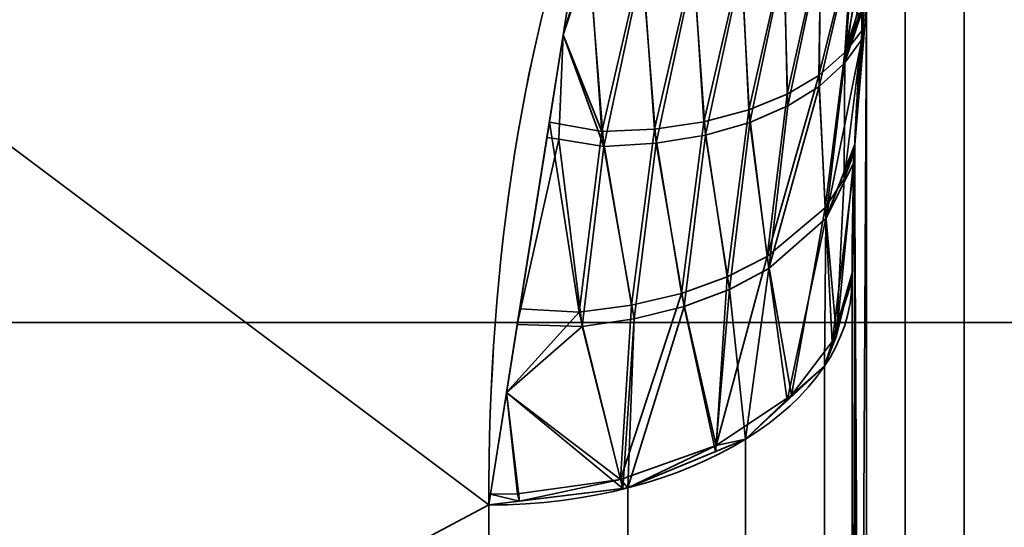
# Model space of a CAD drawing. Header units: millimetres. Extents: x -110 to 110, y -15 to 15.
# Tile 4 of 110: x -107.29 to -104.58, y -9.34 to -7.94. Entities that reach past the tile are written whole.
import ezdxf

# ---------------------------------------------------------------- set-up
doc = ezdxf.new("R2010")
doc.units = ezdxf.units.MM
doc.layers.add('1', color=7, linetype='Continuous', true_color=0xffffff)

msp = doc.modelspace()

# ---------------------------------------------------------------- linework, layer by layer
at = {"layer": '1', "color": 252, "linetype": 'Continuous', "lineweight": 35}
for p, q in [((-105, -8.6603, 11), (-105, -13.8564, 2)), ((-105, -13.8564, -2), (-105, -8.6603, -11))]:
    msp.add_line(p, q, dxfattribs=at)
at = {"layer": '1', "color": 252, "linetype": 'Continuous', "lineweight": 35, "extrusion": (-9.46215e-07, 0.785714, -0.61859)}
msp.add_arc((106, -13.9999, 0.0001), 1, 180, 270, dxfattribs=at)
at = {"layer": '1', "color": 252, "linetype": 'Continuous', "lineweight": 35, "extrusion": (0, -0.785714, -0.61859)}
msp.add_arc((-106, 14), 1, 0, 90, dxfattribs=at)
at = {"layer": '1', "color": 252, "linetype": 'Continuous', "lineweight": 35, "extrusion": (1, 0, 0)}
for centre, radius, start, end in [((0, 0, -105), 14, 188.21321, 231.78679), ((0, 0, -105), 14, 128.21321, 171.78679), ((0, 0, -106), 15, 188.21321, 231.78679), ((0, 0, -106), 15, 128.21321, 171.78679)]:
    msp.add_arc(centre, radius, start, end, dxfattribs=at)
at = {"layer": '1', "color": 252, "linetype": 'Continuous', "lineweight": 35}
for points in [[(-106, -9.2788, -11.7857), (-106, -8.5978, -12.3219), (-105.904, -7.9803, -12.7131), (-105.7179, -7.5, -12.9904)], [(-105.7179, -7.5, 12.9904), (-105.9044, -7.9812, 12.7126), (-106, -8.5986, 12.3212), (-106, -9.2788, 11.7857)], [(-104.9667, -7.9126, 11.936), (-104.973, -7.9753, 11.8604), (-104.9835, -8.1014, 11.707), (-104.9938, -8.2947, 11.4672), (-104.9991, -8.4838, 11.228), (-105, -8.6024, 11.0752), (-105, -8.6603, 11)], [(-105, -8.6603, -11), (-105, -8.6, -11.0782), (-104.999, -8.4779, -11.2355), (-104.9935, -8.2872, -11.4766), (-104.9831, -8.0957, -11.7139), (-104.9728, -7.9731, -11.8631), (-104.9667, -7.9126, -11.936)]]:
    msp.add_open_spline(points, degree=3, dxfattribs=at)
for points in [[(-110, -11.4061, -9.7417), (-110, -6.2799, -13.6221), (-106, -9.2788, -11.7857)], [(-105.7179, -7.5, -12.9904), (-106, -9.2788, -11.7857), (-110, -6.2799, -13.6221)], [(-110, -6.2799, 13.6221), (-106, -9.2788, 11.7857), (-105.7179, -7.5, 12.9904)], [(-106, -9.2788, 11.7857), (-110, -6.2799, 13.6221), (-110, -11.4061, 9.7417)], [(-95, -8.7769, 3.6355), (-108.8, -8.7769, 3.6355), (-108.8, -6.7175, 6.7175), (-95, -6.7175, 6.7175)], [(-95, -6.7175, -6.7175), (-108.8, -6.7175, -6.7175), (-108.8, -8.7769, -3.6355), (-95, -8.7769, -3.6355)], [(-104.6913, -7.7014, 11.7369), (-104.6913, -14.0152, 0.8011), (-104.5, -13.9777, 0.7899), (-104.5, -7.6729, 11.7101)], [(-104.6913, -14.0152, -0.8011), (-104.6913, -7.7014, -11.7369), (-104.5, -7.6729, -11.7101), (-104.5, -13.9777, -0.7899)], [(-104.8536, -7.7824, 11.8134), (-104.8536, -14.1219, 0.833), (-104.6913, -14.0152, 0.8011), (-104.6913, -7.7014, 11.7369)], [(-104.8536, -14.1219, -0.833), (-104.8536, -7.7824, -11.8134), (-104.6913, -7.7014, -11.7369), (-104.6913, -14.0152, -0.8011)], [(-105.7244, -7.7509, 12.8388), (-105.7544, -7.7304, 12.8343), (-105.7949, -7.9857, 12.6614)], [(-105.086, -7.7366, 12.4686), (-105.1871, -7.7639, 12.5688), (-105.1787, -8.1491, 12.1923)], [(-105.1787, -8.1491, 12.1923), (-105.0915, -8.0973, 12.0887), (-105.086, -7.7366, 12.4686)], [(-105.0915, -8.0973, 12.0887), (-105.0196, -8.0347, 11.973), (-105, -7.7292, 12.3166)], [(-105, -7.7292, 12.3166), (-105.086, -7.7366, 12.4686), (-105.0915, -8.0973, 12.0887)], [(-105.0908, -8.128, -12.055), (-105.0868, -7.7524, -12.4526), (-105, -7.7371, -12.3038)], [(-105, -7.7371, -12.3038), (-105.0205, -8.0637, -11.9392), (-105.0908, -8.128, -12.055)], [(-105.0205, -8.0637, -11.9392), (-105, -7.7371, -12.3038), (-105, -7.7988, -12.225)], [(-105, -7.8, 12.2233), (-105, -7.7292, 12.3166), (-105.0196, -8.0347, 11.973)], [(-105.7949, -7.9857, 12.6614), (-105.6889, -8.252, 12.4938), (-105.7244, -7.7509, 12.8388)], [(-105.7949, -7.9857, -12.6615), (-105.7578, -7.7518, -12.8198), (-105.7241, -7.7736, -12.8244)], [(-105.7241, -7.7736, -12.8244), (-105.6835, -8.2932, -12.4628), (-105.7949, -7.9857, -12.6615)], [(-105.5778, -7.7738, 12.7973), (-105.7244, -7.7509, 12.8388), (-105.6889, -8.252, 12.4938)], [(-105.6835, -8.2932, -12.4628), (-105.7241, -7.7736, -12.8244), (-105.5774, -7.7951, -12.7825)], [(-105.6889, -8.252, 12.4938), (-105.5439, -8.2451, 12.4421), (-105.5778, -7.7738, 12.7973)], [(-105.4364, -7.7836, 12.7369), (-105.5778, -7.7738, 12.7973), (-105.5439, -8.2451, 12.4421)], [(-105.1871, -7.7639, 12.5688), (-105.3042, -7.78, 12.6591), (-105.2842, -8.1922, 12.2878)], [(-105.2842, -8.1922, 12.2878), (-105.1787, -8.1491, 12.1923), (-105.1871, -7.7639, 12.5688)], [(-105.1766, -8.1815, -12.1588), (-105.1874, -7.7809, -12.553), (-105.0868, -7.7524, -12.4526)], [(-105.0868, -7.7524, -12.4526), (-105.0908, -8.128, -12.055), (-105.1766, -8.1815, -12.1588)], [(-105.5774, -7.7951, -12.7825), (-105.5389, -8.284, -12.4103), (-105.6835, -8.2932, -12.4628)], [(-105.5389, -8.284, -12.4103), (-105.5774, -7.7951, -12.7825), (-105.4361, -7.8034, -12.7216)], [(-105.5439, -8.2451, 12.4421), (-105.4078, -8.2249, 12.3727), (-105.4364, -7.7836, 12.7369)], [(-105.3042, -7.78, 12.6591), (-105.4364, -7.7836, 12.7369), (-105.4078, -8.2249, 12.3727)], [(-105.4035, -8.2615, -12.3402), (-105.4361, -7.8034, -12.7216), (-105.3041, -7.7984, -12.6435)], [(-105.4078, -8.2249, 12.3727), (-105.2842, -8.1922, 12.2878), (-105.3042, -7.78, 12.6591)], [(-105.3041, -7.7984, -12.6435), (-105.281, -8.2266, -12.2547), (-105.4035, -8.2615, -12.3402)], [(-105.281, -8.2266, -12.2547), (-105.3041, -7.7984, -12.6435), (-105.1874, -7.7809, -12.553)], [(-105.1874, -7.7809, -12.553), (-105.1766, -8.1815, -12.1588), (-105.281, -8.2266, -12.2547)], [(-105, -7.7988, -12.225), (-104.9951, -7.8947, -12.0788), (-105.0205, -8.0637, -11.9392)], [(-105.0196, -8.0347, 11.973), (-104.9941, -7.9006, 12.0674), (-105, -7.8, 12.2233)], [(-104.9599, -7.9048, 11.9286), (-104.9599, -14.2828, 0.8814), (-104.8536, -14.1219, 0.833), (-104.8536, -7.7824, 11.8134)], [(-104.9599, -14.2828, -0.8814), (-104.9599, -7.9047, -11.9286), (-104.8536, -7.7824, -11.8134), (-104.8536, -14.1219, -0.833)], [(-105.4361, -7.8034, -12.7216), (-105.4035, -8.2615, -12.3402), (-105.5389, -8.284, -12.4103)], [(-104.9951, -7.8947, -12.0788), (-104.9857, -7.9261, -12), (-105.0205, -8.0637, -11.9392)], [(-104.985, -7.9269, 11.9958), (-104.9941, -7.9006, 12.0674), (-105.0196, -8.0347, 11.973)], [(-104.9599, -7.9047, -11.9286), (-104.993, -14.0779, -1.4493), (-104.9927, -8.2871, -11.476)], [(-104.993, -14.0779, -1.4493), (-104.9599, -7.9047, -11.9286), (-104.9599, -14.2828, -0.8814)], [(-104.9599, -7.9048, 11.9286), (-104.9667, -7.9126, 11.936), (-104.993, -8.294, 11.4673)], [(-104.993, -8.294, 11.4673), (-104.9599, -14.2828, 0.8814), (-104.9599, -7.9048, 11.9286)], [(-104.9927, -8.2871, -11.476), (-104.9667, -7.9126, -11.936), (-104.9599, -7.9047, -11.9286)], [(-104.9727, -7.9991, -11.8297), (-105.0205, -8.0637, -11.9392), (-104.9735, -7.9235, -11.9513)], [(-104.9792, -7.9283, -11.9698), (-104.9735, -7.9235, -11.9513), (-105.0205, -8.0637, -11.9392)], [(-104.9857, -7.9261, -12), (-104.9792, -7.9283, -11.9698), (-105.0205, -8.0637, -11.9392)], [(-105.0196, -8.0347, 11.973), (-104.9707, -7.9715, 11.8636), (-104.9708, -7.9198, 11.9446)], [(-104.9708, -7.9198, 11.9446), (-104.9778, -7.9276, 11.9646), (-105.0196, -8.0347, 11.973)], [(-104.9848, -7.927, 11.9951), (-104.985, -7.9269, 11.9958), (-105.0196, -8.0347, 11.973)], [(-105.0196, -8.0347, 11.973), (-104.9778, -7.9276, 11.9646), (-104.9848, -7.927, 11.9951)], [(-104.9735, -7.9235, -11.9513), (-104.9667, -7.9126, -11.936), (-104.9727, -7.9991, -11.8297)], [(-104.9707, -7.9715, 11.8636), (-104.9667, -7.9126, 11.936), (-104.9708, -7.9198, 11.9446)], [(-105.7949, -7.9857, -12.6615), (-105.8068, -8.2728, -12.4687), (-105.8398, -8.2684, -12.47)], [(-105.7949, -7.9857, 12.6614), (-105.833, -8.2257, 12.4989), (-105.6889, -8.252, 12.4938)], [(-105.6835, -8.2932, -12.4628), (-105.8068, -8.2728, -12.4687), (-105.7949, -7.9857, -12.6615)], [(-105.022, -8.3821, 11.5585), (-104.993, -8.294, 11.4673), (-104.9707, -7.9715, 11.8636)], [(-104.9707, -7.9715, 11.8636), (-105.0196, -8.0347, 11.973), (-105.022, -8.3821, 11.5585)], [(-105.072, -8.4909, -11.6396), (-105.0205, -8.0637, -11.9392), (-104.9727, -7.9991, -11.8297)], [(-104.9727, -7.9991, -11.8297), (-104.9927, -8.2871, -11.476), (-105.072, -8.4909, -11.6396)], [(-105.0196, -8.0347, 11.973), (-105.0915, -8.0973, 12.0887), (-105.0742, -8.4612, 11.6746)], [(-105.0742, -8.4612, 11.6746), (-105.022, -8.3821, 11.5585), (-105.0196, -8.0347, 11.973)], [(-105.072, -8.4909, -11.6396), (-105.0908, -8.128, -12.055), (-105.0205, -8.0637, -11.9392)], [(-105.2339, -8.5956, 11.88), (-105.0742, -8.4612, 11.6746), (-105.0915, -8.0973, 12.0887)], [(-105.0915, -8.0973, 12.0887), (-105.1787, -8.1491, 12.1923), (-105.2339, -8.5956, 11.88)], [(-105.2289, -8.628, -11.8454), (-105.1766, -8.1815, -12.1588), (-105.0908, -8.128, -12.055)], [(-105.0908, -8.128, -12.055), (-105.072, -8.4909, -11.6396), (-105.2289, -8.628, -11.8454)], [(-105.1787, -8.1491, 12.1923), (-105.2842, -8.1922, 12.2878), (-105.2339, -8.5956, 11.88)], [(-105.2289, -8.628, -11.8454), (-105.281, -8.2266, -12.2547), (-105.1766, -8.1815, -12.1588)], [(-105.2842, -8.1922, 12.2878), (-105.4078, -8.2249, 12.3727), (-105.344, -8.6518, 11.971)], [(-105.344, -8.6518, 11.971), (-105.2339, -8.5956, 11.88), (-105.2842, -8.1922, 12.2878)], [(-105.9145, -8.7397, 12.1508), (-105.751, -8.7481, 12.1518), (-105.833, -8.2257, 12.4989)], [(-105.6889, -8.252, 12.4938), (-105.833, -8.2257, 12.4989), (-105.751, -8.7481, 12.1518)], [(-105.4078, -8.2249, 12.3727), (-105.5439, -8.2451, 12.4421), (-105.4696, -8.6968, 12.048)], [(-105.4696, -8.6968, 12.048), (-105.344, -8.6518, 11.971), (-105.4078, -8.2249, 12.3727)], [(-105.3377, -8.6859, -11.9368), (-105.4035, -8.2615, -12.3402), (-105.281, -8.2266, -12.2547)], [(-105.281, -8.2266, -12.2547), (-105.2289, -8.628, -11.8454), (-105.3377, -8.6859, -11.9368)], [(-105.751, -8.7481, 12.1518), (-105.6073, -8.7293, 12.109), (-105.6889, -8.252, 12.4938)], [(-105.5439, -8.2451, 12.4421), (-105.6889, -8.252, 12.4938), (-105.6073, -8.7293, 12.109)], [(-105.6073, -8.7293, 12.109), (-105.4696, -8.6968, 12.048), (-105.5439, -8.2451, 12.4421)], [(-105.4623, -8.7327, -12.0144), (-105.5389, -8.284, -12.4103), (-105.4035, -8.2615, -12.3402)], [(-105.4035, -8.2615, -12.3402), (-105.3377, -8.6859, -11.9368), (-105.4623, -8.7327, -12.0144)], [(-105.9212, -8.7821, -12.1221), (-105.8398, -8.2684, -12.47), (-105.8068, -8.2728, -12.4687)], [(-105.8068, -8.2728, -12.4687), (-105.7424, -8.7878, -12.1197), (-105.9212, -8.7821, -12.1221)], [(-105.7424, -8.7878, -12.1197), (-105.8068, -8.2728, -12.4687), (-105.6835, -8.2932, -12.4628)], [(-105.5992, -8.767, -12.0761), (-105.6835, -8.2932, -12.4628), (-105.5389, -8.284, -12.4103)], [(-105.5389, -8.284, -12.4103), (-105.4623, -8.7327, -12.0144), (-105.5992, -8.767, -12.0761)], [(-104.9927, -8.2871, -11.476), (-104.9936, -8.3344, -11.4156), (-105.072, -8.4909, -11.6396)], [(-104.9927, -8.2871, -11.476), (-104.993, -14.0779, -1.4493), (-105, -13.8564, -2)], [(-105, -13.8564, -2), (-105, -8.6603, -11), (-104.9927, -8.2871, -11.476)], [(-105.6835, -8.2932, -12.4628), (-105.5992, -8.767, -12.0761), (-105.7424, -8.7878, -12.1197)], [(-105.0424, -8.8133, 11.2462), (-104.9996, -8.6404, 11.0253), (-104.9932, -8.307, 11.4507)], [(-104.9932, -8.307, 11.4507), (-105.022, -8.3821, 11.5585), (-105.0424, -8.8133, 11.2462)], [(-105.022, -8.3821, 11.5585), (-104.9932, -8.307, 11.4507), (-104.993, -8.294, 11.4673)], [(-104.9927, -14.0819, 1.439), (-104.993, -8.294, 11.4673), (-105, -8.6603, 11)], [(-104.9599, -14.2828, 0.8814), (-104.993, -8.294, 11.4673), (-104.9927, -14.0819, 1.439)], [(-105.0552, -8.832, -11.2181), (-105.072, -8.4909, -11.6396), (-104.9936, -8.3344, -11.4156)], [(-104.9936, -8.3344, -11.4156), (-105, -8.6603, -11), (-105.0552, -8.832, -11.2181)], [(-105.022, -8.3821, 11.5585), (-105.0742, -8.4612, 11.6746), (-105.0424, -8.8133, 11.2462)], [(-105.0742, -8.4612, 11.6746), (-105.2339, -8.5956, 11.88), (-105.1669, -8.9764, 11.4551)], [(-105.1669, -8.9764, 11.4551), (-105.0424, -8.8133, 11.2462), (-105.0742, -8.4612, 11.6746)], [(-105.1785, -8.9918, -11.4211), (-105.2289, -8.628, -11.8454), (-105.072, -8.4909, -11.6396)], [(-105.072, -8.4909, -11.6396), (-105.0761, -8.897, -11.3007), (-105.1785, -8.9918, -11.4211)], [(-105.072, -8.4909, -11.6396), (-105.0552, -8.832, -11.2181), (-105.0761, -8.897, -11.3007)], [(-105.3737, -9.1155, 11.6338), (-105.1669, -8.9764, 11.4551), (-105.2339, -8.5956, 11.88)], [(-105.2339, -8.5956, 11.88), (-105.344, -8.6518, 11.971), (-105.3737, -9.1155, 11.6338)], [(-105.2929, -9.0977, -11.5556), (-105.3377, -8.6859, -11.9368), (-105.2289, -8.628, -11.8454)], [(-105.2289, -8.628, -11.8454), (-105.1785, -8.9918, -11.4211), (-105.2929, -9.0977, -11.5556)], [(-105.0552, -8.832, 11.2181), (-105, -8.6603, 11), (-104.9996, -8.6404, 11.0253)], [(-104.9996, -8.6404, 11.0253), (-105.0424, -8.8133, 11.2462), (-105.0552, -8.832, 11.2181)], [(-105.344, -8.6518, 11.971), (-105.4696, -8.6968, 12.048), (-105.3737, -9.1155, 11.6338)], [(-105, -8.6603, -11), (-105, -12.1084, -7.0276), (-105.0761, -12.4393, -7.2197), (-105.0761, -8.897, -11.3007)], [(-105, -12.1403, 6.9723), (-105, -8.6603, 11), (-105.0761, -8.897, 11.3007), (-105.0761, -12.4721, 7.1629)], [(-105, -8.6603, 11), (-105, -13.8564, 2), (-104.9927, -14.0819, 1.439)], [(-105, -13.8564, -2), (-105, -12.1244, -7), (-105, -8.6603, -11)], [(-105, -8.6603, 11), (-105, -12.1244, 7), (-105, -13.8564, 2)], [(-105.6372, -9.2088, 11.7541), (-105.3737, -9.1155, 11.6338), (-105.4696, -8.6968, 12.048)], [(-105.4696, -8.6968, 12.048), (-105.6073, -8.7293, 12.109), (-105.6372, -9.2088, 11.7541)], [(-105.3757, -9.1319, -11.5991), (-105.4623, -8.7327, -12.0144), (-105.3377, -8.6859, -11.9368)], [(-105.3377, -8.6859, -11.9368), (-105.2929, -9.0977, -11.5556), (-105.3757, -9.1319, -11.5991)], [(-105.751, -8.7481, 12.1518), (-105.9145, -8.7397, 12.1508), (-105.9509, -8.9692, 11.9954)], [(-105.9509, -8.9692, 11.9954), (-105.6372, -9.2088, 11.7541), (-105.751, -8.7481, 12.1518)], [(-105.6073, -8.7293, 12.109), (-105.751, -8.7481, 12.1518), (-105.6372, -9.2088, 11.7541)], [(-105.6173, -9.2318, -11.7259), (-105.5992, -8.767, -12.0761), (-105.4623, -8.7327, -12.0144)], [(-105.4623, -8.7327, -12.0144), (-105.3757, -9.1319, -11.5991), (-105.6173, -9.2318, -11.7259)], [(-95, -9.5), (-108.8, -9.5), (-108.8, -8.7769, 3.6355), (-95, -8.7769, 3.6355)], [(-95, -8.7769, -3.6355), (-108.8, -8.7769, -3.6355), (-108.8, -9.5), (-95, -9.5)], [(-105.6304, -9.2334, -11.7279), (-105.7424, -8.7878, -12.1197), (-105.5992, -8.767, -12.0761)], [(-105.5992, -8.767, -12.0761), (-105.6173, -9.2318, -11.7259), (-105.6304, -9.2334, -11.7279)], [(-105.9509, -8.9691, -11.9955), (-105.9212, -8.7821, -12.1221), (-105.7424, -8.7878, -12.1197)], [(-105.7424, -8.7878, -12.1197), (-105.6304, -9.2334, -11.7279), (-105.9509, -8.9691, -11.9955)], [(-105.0424, -8.8133, 11.2462), (-105.1669, -8.9764, 11.4551), (-105.0761, -8.897, 11.3007)], [(-105.0761, -8.897, 11.3007), (-105.0552, -8.832, 11.2181), (-105.0424, -8.8133, 11.2462)], [(-105.0761, -8.897, -11.3007), (-105.0761, -12.4393, -7.2197), (-105.2929, -12.7199, -7.3826), (-105.2929, -9.0977, -11.5556)], [(-105.2929, -9.0977, 11.5556), (-105.0761, -8.897, 11.3007), (-105.1669, -8.9764, 11.4551)], [(-105.0761, -12.4721, 7.1629), (-105.0761, -8.897, 11.3007), (-105.2929, -9.0977, 11.5556), (-105.2929, -12.7535, 7.3245)], [(-105.9509, -8.9691, -11.9955), (-105.9153, -9.2684, -11.7725), (-106, -9.2788, -11.7857)], [(-105.9952, -9.2489, 11.806), (-105.9205, -9.2481, 11.8058), (-105.9509, -8.9692, 11.9954)], [(-105.6304, -9.2334, -11.7279), (-105.9153, -9.2684, -11.7725), (-105.9509, -8.9691, -11.9955)], [(-105.9509, -8.9692, 11.9954), (-105.9205, -9.2481, 11.8058), (-105.6372, -9.2088, 11.7541)], [(-105.1669, -8.9764, 11.4551), (-105.3737, -9.1155, 11.6338), (-105.2929, -9.0977, 11.5556)], [(-105.2929, -9.0977, -11.5556), (-105.2929, -12.7199, -7.3826), (-105.6173, -12.9074, -7.4914), (-105.6173, -9.2318, -11.7259)], [(-105.2929, -12.7535, 7.3245), (-105.2929, -9.0977, 11.5556), (-105.6173, -9.2318, 11.7259), (-105.6173, -12.9414, 7.4324)], [(-105.3737, -9.1155, 11.6338), (-105.3757, -9.1319, 11.5991), (-105.2929, -9.0977, 11.5556)], [(-105.3737, -9.1155, 11.6338), (-105.6372, -9.2088, 11.7541), (-105.6173, -9.2318, 11.7259)], [(-105.6173, -9.2318, 11.7259), (-105.3757, -9.1319, 11.5991), (-105.3737, -9.1155, 11.6338)], [(-105.6372, -9.2088, 11.7541), (-105.9205, -9.2481, 11.8058), (-105.9153, -9.2684, 11.7725)], [(-105.9153, -9.2684, 11.7725), (-105.6173, -9.2318, 11.7259), (-105.6372, -9.2088, 11.7541)], [(-105.6173, -9.2318, -11.7259), (-105.6173, -12.9074, -7.4914), (-106, -12.9732, -7.5296), (-106, -9.2788, -11.7857)], [(-105.6173, -12.9414, 7.4324), (-105.6173, -9.2318, 11.7259), (-106, -9.2788, 11.7857), (-106, -13.0075, 7.4703)], [(-105.9952, -9.2489, 11.806), (-106, -9.2788, 11.7857), (-105.9153, -9.2684, 11.7725)], [(-105.9153, -9.2684, 11.7725), (-105.9205, -9.2481, 11.8058), (-105.9952, -9.2489, 11.806)], [(-106, -9.2788, -11.7857), (-106, -11.4061, -9.7417), (-110, -11.4061, -9.7417)], [(-110, -11.4061, 9.7417), (-106, -11.4061, 9.7417), (-106, -9.2788, 11.7857)]]:
    msp.add_3dface(points, dxfattribs=at)

doc.saveas('drawing.dxf')
